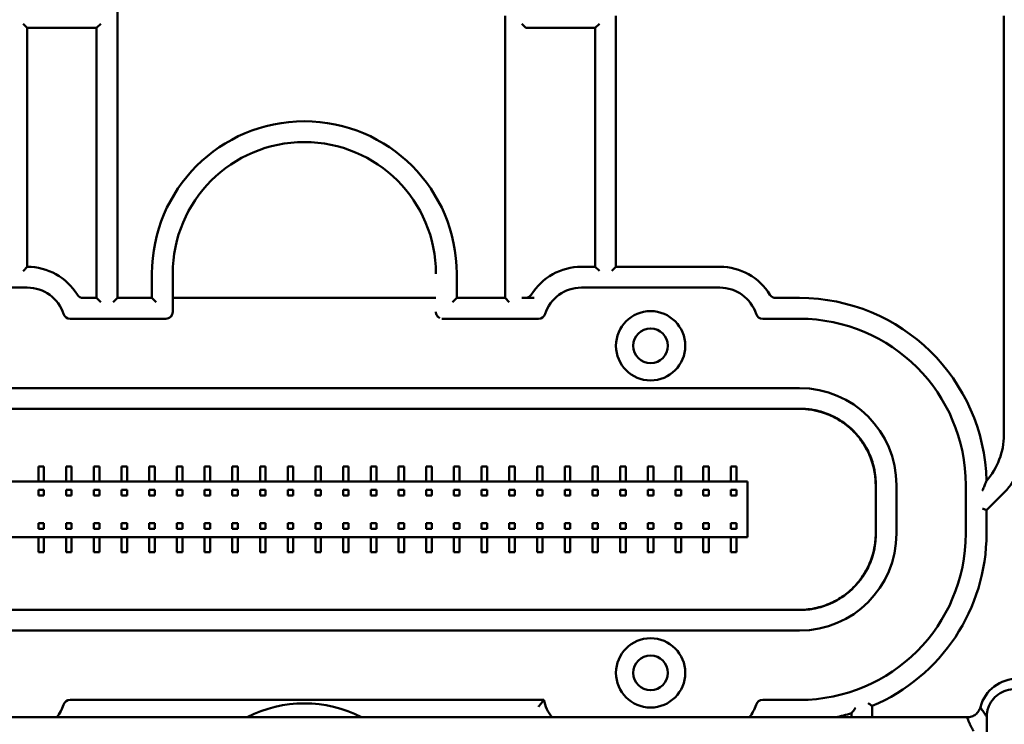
# Model space of a CAD drawing. Header units: millimetres. Extents: x 0 to 14369, y -869 to 2970.
# Tile 181 of 256: x 990 to 1061, y 2394 to 2445. Entities that reach past the tile are written whole.
import ezdxf

# ---------------------------------------------------------------- set-up
doc = ezdxf.new("R2010")
doc.units = ezdxf.units.MM
doc.header["$LTSCALE"] = 10
doc.layers.add('Sichtbar (ISO)', color=7, linetype='Continuous', lineweight=50)

msp = doc.modelspace()

# ---------------------------------------------------------------- linework, layer by layer
at = {"layer": 'Sichtbar (ISO)'}
for p, q in [((996.655, 2424.764), (996.655, 2447.203)), ((996.655, 2447.203), (996.655, 2424.764)), ((1024.655, 2445.132), (1024.655, 2424.764)), ((1024.655, 2424.764), (1024.655, 2445.132)), ((1032.655, 2427.014), (1032.655, 2445.132)), ((1032.655, 2445.132), (1032.655, 2427.014)), ((1060.655, 2445.132), (1060.655, 2414.882)), ((1060.655, 2414.882), (1060.655, 2445.132)), ((989.855, 2444.553), (990.155, 2444.253)), ((990.155, 2427.014), (990.155, 2444.253)), ((990.155, 2444.253), (990.155, 2427.014)), ((990.155, 2444.253), (995.155, 2444.253)), ((995.155, 2444.253), (995.455, 2444.553)), ((995.155, 2444.253), (995.155, 2424.764)), ((995.155, 2424.764), (995.155, 2444.253)), ((1025.855, 2444.553), (1026.155, 2444.253)), ((1026.155, 2444.253), (1031.155, 2444.253)), ((1031.155, 2444.253), (1031.455, 2444.553)), ((1031.155, 2444.253), (1031.155, 2427.014)), ((1031.155, 2427.014), (1031.155, 2444.253)), ((1031.155, 2427.014), (1030.155, 2427.014)), ((1030.155, 2427.014), (1031.155, 2427.014)), ((1031.455, 2426.714), (1031.155, 2427.014)), ((1031.155, 2427.014), (1031.455, 2426.714)), ((1032.355, 2426.714), (1032.655, 2427.014)), ((1032.655, 2427.014), (1032.355, 2426.714)), ((1040.155, 2427.014), (1032.655, 2427.014)), ((1032.655, 2427.014), (1040.155, 2427.014)), ((999.155, 2426.514), (999.155, 2424.764)), ((999.155, 2424.764), (999.155, 2426.514)), ((1000.655, 2423.764), (1000.655, 2426.514)), ((1000.655, 2426.514), (1000.655, 2423.764)), ((1021.155, 2424.764), (1021.155, 2426.514)), ((1021.155, 2426.514), (1021.155, 2424.764)), ((980.155, 2425.514), (990.155, 2425.514)), ((990.155, 2425.514), (980.155, 2425.514)), ((1030.155, 2425.514), (1040.155, 2425.514)), ((1040.155, 2425.514), (1030.155, 2425.514)), ((995.155, 2424.764), (994.194, 2424.764)), ((994.194, 2424.764), (995.155, 2424.764)), ((995.455, 2424.464), (995.155, 2424.764)), ((995.155, 2424.764), (995.455, 2424.464)), ((996.355, 2424.464), (996.655, 2424.764)), ((996.655, 2424.764), (996.355, 2424.464)), ((999.155, 2424.764), (996.655, 2424.764)), ((996.655, 2424.764), (999.155, 2424.764)), ((999.455, 2424.464), (999.155, 2424.764)), ((999.155, 2424.764), (999.455, 2424.464)), ((1019.655, 2424.764), (1000.655, 2424.764)), ((1000.655, 2424.764), (1019.655, 2424.764)), ((1020.855, 2424.464), (1021.155, 2424.764)), ((1021.155, 2424.764), (1020.855, 2424.464)), ((1024.655, 2424.764), (1021.155, 2424.764)), ((1021.155, 2424.764), (1024.655, 2424.764)), ((1024.955, 2424.464), (1024.655, 2424.764)), ((1024.655, 2424.764), (1024.955, 2424.464)), ((1025.855, 2424.764), (1026.74, 2424.764)), ((1026.74, 2424.764), (1025.855, 2424.764)), ((1045.905, 2424.764), (1044.194, 2424.764)), ((1044.194, 2424.764), (1045.905, 2424.764)), ((993.247, 2423.264), (1000.155, 2423.264)), ((1000.155, 2423.264), (993.247, 2423.264)), ((1020.155, 2423.264), (1027.062, 2423.264)), ((1027.062, 2423.264), (1020.155, 2423.264)), ((1043.247, 2423.264), (1045.905, 2423.264)), ((1045.905, 2423.264), (1043.247, 2423.264)), ((1045.906, 2418.264), (974.404, 2418.264)), ((974.404, 2418.264), (1045.906, 2418.264)), ((1045.916, 2416.776), (974.393, 2416.776)), ((974.394, 2416.776), (1045.916, 2416.776)), ((974.404, 2416.764), (1045.905, 2416.764)), ((1045.905, 2416.764), (974.404, 2416.764)), ((990.955, 2412.614), (991.355, 2412.614)), ((990.955, 2411.514), (990.955, 2412.614)), ((991.355, 2412.614), (991.355, 2411.514)), ((992.955, 2412.614), (993.355, 2412.614)), ((992.955, 2411.514), (992.955, 2412.614)), ((993.355, 2412.614), (993.355, 2411.514)), ((994.955, 2412.614), (995.355, 2412.614)), ((994.955, 2411.514), (994.955, 2412.614)), ((995.355, 2412.614), (995.355, 2411.514)), ((996.955, 2412.614), (997.355, 2412.614)), ((996.955, 2411.514), (996.955, 2412.614)), ((997.355, 2412.614), (997.355, 2411.514)), ((998.955, 2412.614), (999.355, 2412.614)), ((998.955, 2411.514), (998.955, 2412.614)), ((999.355, 2412.614), (999.355, 2411.514)), ((1000.955, 2412.614), (1001.355, 2412.614)), ((1000.955, 2411.514), (1000.955, 2412.614)), ((1001.355, 2412.614), (1001.355, 2411.514)), ((1002.955, 2412.614), (1003.355, 2412.614)), ((1002.955, 2411.514), (1002.955, 2412.614)), ((1003.355, 2412.614), (1003.355, 2411.514)), ((1004.955, 2412.614), (1005.355, 2412.614)), ((1004.955, 2411.514), (1004.955, 2412.614)), ((1005.355, 2412.614), (1005.355, 2411.514)), ((1006.955, 2412.614), (1007.355, 2412.614)), ((1006.955, 2411.514), (1006.955, 2412.614)), ((1007.355, 2412.614), (1007.355, 2411.514)), ((1008.955, 2412.614), (1009.355, 2412.614)), ((1008.955, 2411.514), (1008.955, 2412.614)), ((1009.355, 2412.614), (1009.355, 2411.514)), ((1010.955, 2412.614), (1011.355, 2412.614)), ((1010.955, 2411.514), (1010.955, 2412.614)), ((1011.355, 2412.614), (1011.355, 2411.514)), ((1012.955, 2412.614), (1013.355, 2412.614)), ((1012.955, 2411.514), (1012.955, 2412.614)), ((1013.355, 2412.614), (1013.355, 2411.514)), ((1014.955, 2412.614), (1015.355, 2412.614)), ((1014.955, 2411.514), (1014.955, 2412.614)), ((1015.355, 2412.614), (1015.355, 2411.514)), ((1016.955, 2412.614), (1017.355, 2412.614)), ((1016.955, 2411.514), (1016.955, 2412.614)), ((1017.355, 2412.614), (1017.355, 2411.514)), ((1018.955, 2412.614), (1019.355, 2412.614)), ((1018.955, 2411.514), (1018.955, 2412.614)), ((1019.355, 2412.614), (1019.355, 2411.514)), ((1020.955, 2412.614), (1021.355, 2412.614)), ((1020.955, 2411.514), (1020.955, 2412.614)), ((1021.355, 2412.614), (1021.355, 2411.514)), ((1022.955, 2412.614), (1023.355, 2412.614)), ((1022.955, 2411.514), (1022.955, 2412.614)), ((1023.355, 2412.614), (1023.355, 2411.514)), ((1024.955, 2412.614), (1025.355, 2412.614)), ((1024.955, 2411.514), (1024.955, 2412.614)), ((1025.355, 2412.614), (1025.355, 2411.514)), ((1026.955, 2412.614), (1027.355, 2412.614)), ((1026.955, 2411.514), (1026.955, 2412.614)), ((1027.355, 2412.614), (1027.355, 2411.514)), ((1028.955, 2412.614), (1029.355, 2412.614)), ((1028.955, 2411.514), (1028.955, 2412.614)), ((1029.355, 2412.614), (1029.355, 2411.514)), ((1030.955, 2412.614), (1031.355, 2412.614)), ((1030.955, 2411.514), (1030.955, 2412.614)), ((1031.355, 2412.614), (1031.355, 2411.514)), ((1032.955, 2412.614), (1033.355, 2412.614)), ((1032.955, 2411.514), (1032.955, 2412.614)), ((1033.355, 2412.614), (1033.355, 2411.514)), ((1034.955, 2412.614), (1035.355, 2412.614)), ((1034.955, 2411.514), (1034.955, 2412.614)), ((1035.355, 2412.614), (1035.355, 2411.514)), ((1036.955, 2412.614), (1037.355, 2412.614)), ((1036.955, 2411.514), (1036.955, 2412.614)), ((1037.355, 2412.614), (1037.355, 2411.514)), ((1038.955, 2412.614), (1039.355, 2412.614)), ((1038.955, 2411.514), (1038.955, 2412.614)), ((1039.355, 2412.614), (1039.355, 2411.514)), ((1040.955, 2412.614), (1041.355, 2412.614)), ((1040.955, 2411.514), (1040.955, 2412.614)), ((1041.355, 2412.614), (1041.355, 2411.514)), ((1042.155, 2411.514), (978.155, 2411.514)), ((1042.155, 2407.514), (1042.155, 2411.514)), ((1051.405, 2407.763), (1051.405, 2411.264)), ((1051.405, 2411.264), (1051.405, 2407.763)), ((1051.417, 2411.277), (1051.417, 2407.751)), ((1052.904, 2407.763), (1052.904, 2411.265)), ((1052.904, 2411.265), (1052.904, 2407.763)), ((1057.905, 2411.264), (1057.905, 2407.764)), ((1057.905, 2407.764), (1057.905, 2411.264)), ((991.355, 2410.912), (990.955, 2410.912)), ((990.955, 2410.912), (990.955, 2410.512)), ((990.955, 2410.512), (991.355, 2410.512)), ((991.355, 2410.512), (991.355, 2410.912)), ((993.355, 2410.912), (992.955, 2410.912)), ((992.955, 2410.912), (992.955, 2410.512)), ((992.955, 2410.512), (993.355, 2410.512)), ((993.355, 2410.512), (993.355, 2410.912)), ((995.355, 2410.912), (994.955, 2410.912)), ((994.955, 2410.912), (994.955, 2410.512)), ((994.955, 2410.512), (995.355, 2410.512)), ((995.355, 2410.512), (995.355, 2410.912)), ((997.355, 2410.912), (996.955, 2410.912)), ((996.955, 2410.912), (996.955, 2410.512)), ((996.955, 2410.512), (997.355, 2410.512)), ((997.355, 2410.512), (997.355, 2410.912)), ((999.355, 2410.912), (998.955, 2410.912)), ((998.955, 2410.912), (998.955, 2410.512)), ((998.955, 2410.512), (999.355, 2410.512)), ((999.355, 2410.512), (999.355, 2410.912)), ((1001.355, 2410.912), (1000.955, 2410.912)), ((1000.955, 2410.912), (1000.955, 2410.512)), ((1000.955, 2410.512), (1001.355, 2410.512)), ((1001.355, 2410.512), (1001.355, 2410.912)), ((1003.355, 2410.912), (1002.955, 2410.912)), ((1002.955, 2410.912), (1002.955, 2410.512)), ((1002.955, 2410.512), (1003.355, 2410.512)), ((1003.355, 2410.512), (1003.355, 2410.912)), ((1005.355, 2410.912), (1004.955, 2410.912)), ((1004.955, 2410.912), (1004.955, 2410.512)), ((1004.955, 2410.512), (1005.355, 2410.512)), ((1005.355, 2410.512), (1005.355, 2410.912)), ((1007.355, 2410.912), (1006.955, 2410.912)), ((1006.955, 2410.912), (1006.955, 2410.512)), ((1006.955, 2410.512), (1007.355, 2410.512)), ((1007.355, 2410.512), (1007.355, 2410.912)), ((1009.355, 2410.912), (1008.955, 2410.912)), ((1008.955, 2410.912), (1008.955, 2410.512)), ((1008.955, 2410.512), (1009.355, 2410.512)), ((1009.355, 2410.512), (1009.355, 2410.912)), ((1011.355, 2410.912), (1010.955, 2410.912)), ((1010.955, 2410.912), (1010.955, 2410.512)), ((1010.955, 2410.512), (1011.355, 2410.512)), ((1011.355, 2410.512), (1011.355, 2410.912)), ((1013.355, 2410.912), (1012.955, 2410.912)), ((1012.955, 2410.912), (1012.955, 2410.512)), ((1012.955, 2410.512), (1013.355, 2410.512)), ((1013.355, 2410.512), (1013.355, 2410.912)), ((1015.355, 2410.912), (1014.955, 2410.912)), ((1014.955, 2410.912), (1014.955, 2410.512)), ((1014.955, 2410.512), (1015.355, 2410.512)), ((1015.355, 2410.512), (1015.355, 2410.912)), ((1017.355, 2410.912), (1016.955, 2410.912)), ((1016.955, 2410.912), (1016.955, 2410.512)), ((1016.955, 2410.512), (1017.355, 2410.512)), ((1017.355, 2410.512), (1017.355, 2410.912)), ((1019.355, 2410.912), (1018.955, 2410.912)), ((1018.955, 2410.912), (1018.955, 2410.512)), ((1018.955, 2410.512), (1019.355, 2410.512)), ((1019.355, 2410.512), (1019.355, 2410.912)), ((1021.355, 2410.912), (1020.955, 2410.912)), ((1020.955, 2410.912), (1020.955, 2410.512)), ((1020.955, 2410.512), (1021.355, 2410.512)), ((1021.355, 2410.512), (1021.355, 2410.912)), ((1023.355, 2410.912), (1022.955, 2410.912)), ((1022.955, 2410.912), (1022.955, 2410.512)), ((1022.955, 2410.512), (1023.355, 2410.512)), ((1023.355, 2410.512), (1023.355, 2410.912)), ((1025.355, 2410.912), (1024.955, 2410.912)), ((1024.955, 2410.912), (1024.955, 2410.512)), ((1024.955, 2410.512), (1025.355, 2410.512)), ((1025.355, 2410.512), (1025.355, 2410.912)), ((1027.355, 2410.912), (1026.955, 2410.912)), ((1026.955, 2410.912), (1026.955, 2410.512)), ((1026.955, 2410.512), (1027.355, 2410.512)), ((1027.355, 2410.512), (1027.355, 2410.912)), ((1029.355, 2410.912), (1028.955, 2410.912)), ((1028.955, 2410.912), (1028.955, 2410.512)), ((1028.955, 2410.512), (1029.355, 2410.512)), ((1029.355, 2410.512), (1029.355, 2410.912)), ((1031.355, 2410.912), (1030.955, 2410.912)), ((1030.955, 2410.912), (1030.955, 2410.512)), ((1030.955, 2410.912), (1031.355, 2410.912)), ((1030.955, 2410.512), (1030.955, 2410.912)), ((1030.955, 2410.512), (1031.355, 2410.512)), ((1031.355, 2410.512), (1030.955, 2410.512)), ((1031.355, 2410.512), (1031.355, 2410.912)), ((1031.355, 2410.912), (1031.355, 2410.512)), ((1032.955, 2410.912), (1033.355, 2410.912)), ((1032.955, 2410.512), (1032.955, 2410.912)), ((1033.355, 2410.512), (1032.955, 2410.512)), ((1033.355, 2410.912), (1033.355, 2410.512)), ((1034.955, 2410.912), (1035.355, 2410.912)), ((1034.955, 2410.512), (1034.955, 2410.912)), ((1035.355, 2410.512), (1034.955, 2410.512)), ((1035.355, 2410.912), (1035.355, 2410.512)), ((1036.955, 2410.912), (1037.355, 2410.912)), ((1036.955, 2410.512), (1036.955, 2410.912)), ((1037.355, 2410.512), (1036.955, 2410.512)), ((1037.355, 2410.912), (1037.355, 2410.512)), ((1038.955, 2410.912), (1039.355, 2410.912)), ((1038.955, 2410.512), (1038.955, 2410.912)), ((1038.955, 2410.912), (1039.355, 2410.912)), ((1038.955, 2410.512), (1038.955, 2410.912)), ((1039.355, 2410.512), (1038.955, 2410.512)), ((1039.355, 2410.512), (1038.955, 2410.512)), ((1039.355, 2410.912), (1039.355, 2410.512)), ((1039.355, 2410.912), (1039.355, 2410.512)), ((1040.955, 2410.912), (1041.355, 2410.912)), ((1040.955, 2410.512), (1040.955, 2410.912)), ((1040.955, 2410.912), (1041.355, 2410.912)), ((1040.955, 2410.512), (1040.955, 2410.912)), ((1041.355, 2410.512), (1040.955, 2410.512)), ((1041.355, 2410.512), (1040.955, 2410.512)), ((1041.355, 2410.912), (1041.355, 2410.512)), ((1041.355, 2410.912), (1041.355, 2410.512)), ((1059.405, 2409.453), (1060.69, 2410.739)), ((1060.69, 2410.739), (1059.405, 2409.453)), ((1059.105, 2409.577), (1059.405, 2409.453)), ((1059.405, 2409.453), (1059.105, 2409.577)), ((1059.405, 2407.764), (1059.405, 2409.453)), ((1059.405, 2409.453), (1059.405, 2407.764)), ((990.955, 2408.516), (990.955, 2408.116)), ((991.355, 2408.516), (990.955, 2408.516)), ((991.355, 2408.116), (991.355, 2408.516)), ((992.955, 2408.516), (992.955, 2408.116)), ((993.355, 2408.516), (992.955, 2408.516)), ((993.355, 2408.116), (993.355, 2408.516)), ((994.955, 2408.516), (994.955, 2408.116)), ((995.355, 2408.516), (994.955, 2408.516)), ((995.355, 2408.116), (995.355, 2408.516)), ((996.955, 2408.516), (996.955, 2408.116)), ((997.355, 2408.516), (996.955, 2408.516)), ((997.355, 2408.116), (997.355, 2408.516)), ((998.955, 2408.516), (998.955, 2408.116)), ((999.355, 2408.516), (998.955, 2408.516)), ((999.355, 2408.116), (999.355, 2408.516)), ((1000.955, 2408.516), (1000.955, 2408.116)), ((1001.355, 2408.516), (1000.955, 2408.516)), ((1001.355, 2408.116), (1001.355, 2408.516)), ((1002.955, 2408.516), (1002.955, 2408.116)), ((1003.355, 2408.516), (1002.955, 2408.516)), ((1003.355, 2408.116), (1003.355, 2408.516)), ((1004.955, 2408.516), (1004.955, 2408.116)), ((1005.355, 2408.516), (1004.955, 2408.516)), ((1005.355, 2408.116), (1005.355, 2408.516)), ((1006.955, 2408.516), (1006.955, 2408.116)), ((1007.355, 2408.516), (1006.955, 2408.516)), ((1007.355, 2408.116), (1007.355, 2408.516)), ((1008.955, 2408.516), (1008.955, 2408.116)), ((1009.355, 2408.516), (1008.955, 2408.516)), ((1009.355, 2408.116), (1009.355, 2408.516)), ((1010.955, 2408.516), (1010.955, 2408.116)), ((1011.355, 2408.516), (1010.955, 2408.516)), ((1011.355, 2408.116), (1011.355, 2408.516)), ((1012.955, 2408.516), (1012.955, 2408.116)), ((1013.355, 2408.516), (1012.955, 2408.516)), ((1013.355, 2408.116), (1013.355, 2408.516)), ((1014.955, 2408.516), (1014.955, 2408.116)), ((1015.355, 2408.516), (1014.955, 2408.516)), ((1015.355, 2408.116), (1015.355, 2408.516)), ((1016.955, 2408.516), (1016.955, 2408.116)), ((1017.355, 2408.516), (1016.955, 2408.516)), ((1017.355, 2408.116), (1017.355, 2408.516)), ((1018.955, 2408.516), (1018.955, 2408.116)), ((1019.355, 2408.516), (1018.955, 2408.516)), ((1019.355, 2408.116), (1019.355, 2408.516)), ((1020.955, 2408.516), (1020.955, 2408.116)), ((1021.355, 2408.516), (1020.955, 2408.516)), ((1021.355, 2408.116), (1021.355, 2408.516)), ((1022.955, 2408.516), (1022.955, 2408.116)), ((1023.355, 2408.516), (1022.955, 2408.516)), ((1023.355, 2408.116), (1023.355, 2408.516)), ((1024.955, 2408.516), (1024.955, 2408.116)), ((1025.355, 2408.516), (1024.955, 2408.516)), ((1025.355, 2408.116), (1025.355, 2408.516)), ((1026.955, 2408.516), (1026.955, 2408.116)), ((1027.355, 2408.516), (1026.955, 2408.516)), ((1027.355, 2408.116), (1027.355, 2408.516)), ((1028.955, 2408.516), (1028.955, 2408.116)), ((1029.355, 2408.516), (1028.955, 2408.516)), ((1029.355, 2408.116), (1029.355, 2408.516)), ((1030.955, 2408.516), (1030.955, 2408.116)), ((1031.355, 2408.516), (1030.955, 2408.516)), ((1030.955, 2408.116), (1030.955, 2408.516)), ((1030.955, 2408.516), (1031.355, 2408.516)), ((1031.355, 2408.116), (1031.355, 2408.516)), ((1031.355, 2408.516), (1031.355, 2408.116)), ((1032.955, 2408.116), (1032.955, 2408.516)), ((1032.955, 2408.516), (1033.355, 2408.516)), ((1033.355, 2408.516), (1033.355, 2408.116)), ((1034.955, 2408.116), (1034.955, 2408.516)), ((1034.955, 2408.516), (1035.355, 2408.516)), ((1035.355, 2408.516), (1035.355, 2408.116)), ((1036.955, 2408.116), (1036.955, 2408.516)), ((1036.955, 2408.516), (1037.355, 2408.516)), ((1037.355, 2408.516), (1037.355, 2408.116)), ((1038.955, 2408.116), (1038.955, 2408.516)), ((1038.955, 2408.516), (1039.355, 2408.516)), ((1038.955, 2408.116), (1038.955, 2408.516)), ((1038.955, 2408.516), (1039.355, 2408.516)), ((1039.355, 2408.516), (1039.355, 2408.116)), ((1039.355, 2408.516), (1039.355, 2408.116)), ((1040.955, 2408.116), (1040.955, 2408.516)), ((1040.955, 2408.516), (1041.355, 2408.516)), ((1040.955, 2408.116), (1040.955, 2408.516)), ((1040.955, 2408.516), (1041.355, 2408.516)), ((1041.355, 2408.516), (1041.355, 2408.116)), ((1041.355, 2408.516), (1041.355, 2408.116)), ((990.955, 2408.116), (991.355, 2408.116)), ((992.955, 2408.116), (993.355, 2408.116)), ((994.955, 2408.116), (995.355, 2408.116)), ((996.955, 2408.116), (997.355, 2408.116)), ((998.955, 2408.116), (999.355, 2408.116)), ((1000.955, 2408.116), (1001.355, 2408.116)), ((1002.955, 2408.116), (1003.355, 2408.116)), ((1004.955, 2408.116), (1005.355, 2408.116)), ((1006.955, 2408.116), (1007.355, 2408.116)), ((1008.955, 2408.116), (1009.355, 2408.116)), ((1010.955, 2408.116), (1011.355, 2408.116)), ((1012.955, 2408.116), (1013.355, 2408.116)), ((1014.955, 2408.116), (1015.355, 2408.116)), ((1016.955, 2408.116), (1017.355, 2408.116)), ((1018.955, 2408.116), (1019.355, 2408.116)), ((1020.955, 2408.116), (1021.355, 2408.116)), ((1022.955, 2408.116), (1023.355, 2408.116)), ((1024.955, 2408.116), (1025.355, 2408.116)), ((1026.955, 2408.116), (1027.355, 2408.116)), ((1028.955, 2408.116), (1029.355, 2408.116)), ((1030.955, 2408.116), (1031.355, 2408.116)), ((1031.355, 2408.116), (1030.955, 2408.116)), ((1033.355, 2408.116), (1032.955, 2408.116)), ((1035.355, 2408.116), (1034.955, 2408.116)), ((1037.355, 2408.116), (1036.955, 2408.116)), ((1039.355, 2408.116), (1038.955, 2408.116)), ((1039.355, 2408.116), (1038.955, 2408.116)), ((1041.355, 2408.116), (1040.955, 2408.116)), ((1041.355, 2408.116), (1040.955, 2408.116)), ((1051.417, 2407.751), (1051.417, 2407.751)), ((978.155, 2407.514), (1042.155, 2407.514)), ((990.955, 2406.414), (990.955, 2407.514)), ((991.355, 2407.514), (991.355, 2406.414)), ((992.955, 2406.414), (992.955, 2407.514)), ((993.355, 2407.514), (993.355, 2406.414)), ((994.955, 2406.414), (994.955, 2407.514)), ((995.355, 2407.514), (995.355, 2406.414)), ((996.955, 2406.414), (996.955, 2407.514)), ((997.355, 2407.514), (997.355, 2406.414)), ((998.955, 2406.414), (998.955, 2407.514)), ((999.355, 2407.514), (999.355, 2406.414)), ((1000.955, 2406.414), (1000.955, 2407.514)), ((1001.355, 2407.514), (1001.355, 2406.414)), ((1002.955, 2406.414), (1002.955, 2407.514)), ((1003.355, 2407.514), (1003.355, 2406.414)), ((1004.955, 2406.414), (1004.955, 2407.514)), ((1005.355, 2407.514), (1005.355, 2406.414)), ((1006.955, 2406.414), (1006.955, 2407.514)), ((1007.355, 2407.514), (1007.355, 2406.414)), ((1008.955, 2406.414), (1008.955, 2407.514)), ((1009.355, 2407.514), (1009.355, 2406.414)), ((1010.955, 2406.414), (1010.955, 2407.514)), ((1011.355, 2407.514), (1011.355, 2406.414)), ((1012.955, 2406.414), (1012.955, 2407.514)), ((1013.355, 2407.514), (1013.355, 2406.414)), ((1014.955, 2406.414), (1014.955, 2407.514)), ((1015.355, 2407.514), (1015.355, 2406.414)), ((1016.955, 2406.414), (1016.955, 2407.514)), ((1017.355, 2407.514), (1017.355, 2406.414)), ((1018.955, 2406.414), (1018.955, 2407.514)), ((1019.355, 2407.514), (1019.355, 2406.414)), ((1020.955, 2406.414), (1020.955, 2407.514)), ((1021.355, 2407.514), (1021.355, 2406.414)), ((1022.955, 2406.414), (1022.955, 2407.514)), ((1023.355, 2407.514), (1023.355, 2406.414)), ((1024.955, 2406.414), (1024.955, 2407.514)), ((1025.355, 2407.514), (1025.355, 2406.414)), ((1026.955, 2406.414), (1026.955, 2407.514)), ((1027.355, 2407.514), (1027.355, 2406.414)), ((1028.955, 2406.414), (1028.955, 2407.514)), ((1029.355, 2407.514), (1029.355, 2406.414)), ((1030.955, 2406.414), (1030.955, 2407.514)), ((1031.355, 2407.514), (1031.355, 2406.414)), ((1032.955, 2406.414), (1032.955, 2407.514)), ((1033.355, 2407.514), (1033.355, 2406.414)), ((1034.955, 2406.414), (1034.955, 2407.514)), ((1035.355, 2407.514), (1035.355, 2406.414)), ((1036.955, 2406.414), (1036.955, 2407.514)), ((1037.355, 2407.514), (1037.355, 2406.414)), ((1038.955, 2406.414), (1038.955, 2407.514)), ((1039.355, 2407.514), (1039.355, 2406.414)), ((1040.955, 2406.414), (1040.955, 2407.514)), ((1041.355, 2407.514), (1041.355, 2406.414)), ((991.355, 2406.414), (990.955, 2406.414)), ((993.355, 2406.414), (992.955, 2406.414)), ((995.355, 2406.414), (994.955, 2406.414)), ((997.355, 2406.414), (996.955, 2406.414)), ((999.355, 2406.414), (998.955, 2406.414)), ((1001.355, 2406.414), (1000.955, 2406.414)), ((1003.355, 2406.414), (1002.955, 2406.414)), ((1005.355, 2406.414), (1004.955, 2406.414)), ((1007.355, 2406.414), (1006.955, 2406.414)), ((1009.355, 2406.414), (1008.955, 2406.414)), ((1011.355, 2406.414), (1010.955, 2406.414)), ((1013.355, 2406.414), (1012.955, 2406.414)), ((1015.355, 2406.414), (1014.955, 2406.414)), ((1017.355, 2406.414), (1016.955, 2406.414)), ((1019.355, 2406.414), (1018.955, 2406.414)), ((1021.355, 2406.414), (1020.955, 2406.414)), ((1023.355, 2406.414), (1022.955, 2406.414)), ((1025.355, 2406.414), (1024.955, 2406.414)), ((1027.355, 2406.414), (1026.955, 2406.414)), ((1029.355, 2406.414), (1028.955, 2406.414)), ((1031.355, 2406.414), (1030.955, 2406.414)), ((1033.355, 2406.414), (1032.955, 2406.414)), ((1035.355, 2406.414), (1034.955, 2406.414)), ((1037.355, 2406.414), (1036.955, 2406.414)), ((1039.355, 2406.414), (1038.955, 2406.414)), ((1041.355, 2406.414), (1040.955, 2406.414)), ((974.393, 2402.252), (1045.916, 2402.252)), ((1045.916, 2402.252), (974.394, 2402.252)), ((974.404, 2402.264), (1045.905, 2402.264)), ((1045.905, 2402.264), (974.404, 2402.264)), ((974.404, 2400.764), (1045.906, 2400.764)), ((1045.906, 2400.764), (974.404, 2400.764)), ((1027.451, 2395.764), (993.247, 2395.764)), ((993.247, 2395.764), (1027.451, 2395.764)), ((1045.905, 2395.764), (1043.247, 2395.764)), ((1043.247, 2395.764), (1045.905, 2395.764)), ((1051.155, 2394.514), (1051.155, 2395.327)), ((1051.155, 2395.327), (1051.155, 2394.514)), ((1058.005, 2394.514), (945.139, 2394.514)), ((1015.155, 2394.564), (1015.155, 2394.514)), ((1015.155, 2394.514), (1015.155, 2394.564)), ((1049.655, 2394.795), (1049.655, 2394.514)), ((1049.655, 2394.514), (1049.655, 2394.795)), ((1059.426, 2378.458), (1059.426, 2394.57)), ((1059.435, 2394.552), (1059.435, 2394.552))]:
    msp.add_line(p, q, dxfattribs=at)
for centre, radius in [((1035.155, 2421.314), 2.5), ((1035.155, 2421.314), 2.5), ((1035.155, 2421.314), 2.5), ((1035.155, 2421.314), 1.25), ((1035.155, 2397.714), 2.5), ((1035.155, 2397.714), 2.5), ((1035.155, 2397.714), 2.5), ((1035.155, 2397.714), 1.25)]:
    msp.add_circle(centre, radius, dxfattribs=at)
for centre, radius, start, end in [((1010.155, 2426.514), 11, 0, 180), ((1010.155, 2426.514), 11, 0, 180), ((1010.155, 2426.514), 9.5, 0, 180), ((1010.155, 2426.514), 9.5, 0, 180), ((990.155, 2422.764), 4.25, 31.75686, 90), ((990.155, 2422.764), 4.25, 31.75686, 90), ((1030.155, 2422.764), 4.25, 90, 148.24314), ((1030.155, 2422.764), 4.25, 90, 148.24314), ((1040.155, 2422.764), 4.25, 31.75686, 90), ((1040.155, 2422.764), 4.25, 31.75686, 90), ((990.155, 2422.764), 2.75, 17.92021, 90), ((990.155, 2422.764), 2.75, 17.92021, 90), ((1030.155, 2422.764), 2.75, 90, 162.07979), ((1030.155, 2422.764), 2.75, 90, 162.07979), ((1040.155, 2422.764), 2.75, 17.92021, 90), ((1040.155, 2422.764), 2.75, 17.92021, 90), ((994.194, 2425.264), 0.5, 211.75686, 270), ((994.194, 2425.264), 0.5, 211.75686, 270), ((1026.116, 2425.264), 0.5, 274.45908, 328.24314), ((1026.116, 2425.264), 0.5, 274.45908, 328.24314), ((1044.194, 2425.264), 0.5, 211.75686, 270), ((1044.194, 2425.264), 0.5, 211.75686, 270), ((1045.905, 2411.264), 13.5, 1.30376, 90), ((1045.905, 2411.264), 13.5, 1.30376, 90), ((993.247, 2423.764), 0.5, 197.92021, 270), ((993.247, 2423.764), 0.5, 197.92021, 270), ((1027.062, 2423.764), 0.5, 270, 342.07979), ((1027.062, 2423.764), 0.5, 270, 342.07979), ((1043.247, 2423.764), 0.5, 197.92021, 270), ((1043.247, 2423.764), 0.5, 197.92021, 270), ((1045.905, 2411.264), 12, 0, 90), ((1045.905, 2411.264), 12, 0, 90), ((1055.655, 2414.882), 5, 318.52987, 0), ((1055.655, 2414.882), 5, 318.52987, 0), ((1057.155, 2414.274), 5, 315, 0), ((1045.905, 2407.764), 12, 270, 0), ((1045.905, 2407.764), 12, 270, 0), ((1045.905, 2407.764), 13.5, 292.88538, 0), ((1045.905, 2407.764), 13.5, 292.88538, 0), ((1061.655, 2394.514), 2.786, 90, 164.69258), ((993.247, 2395.264), 0.5, 90, 162.07979), ((993.247, 2395.264), 0.5, 90, 162.07979), ((1030.155, 2396.264), 2.75, 190.47568, 219.5212), ((1030.155, 2396.264), 2.75, 190.47568, 219.5212), ((1043.247, 2395.264), 0.5, 90, 162.07979), ((1043.247, 2395.264), 0.5, 90, 162.07979), ((990.155, 2396.264), 2.75, 320.4788, 342.07979), ((990.155, 2396.264), 2.75, 320.4788, 342.07979), ((1010.155, 2386.514), 9, 62.73396, 117.26604), ((1010.155, 2386.514), 9, 62.73396, 117.26604), ((1040.155, 2396.264), 2.75, 320.4788, 342.07979), ((1040.155, 2396.264), 2.75, 320.4788, 342.07979), ((1045.905, 2407.764), 13.5, 281.04366, 286.12762), ((1045.905, 2407.764), 13.5, 281.04366, 286.12762)]:
    msp.add_arc(centre, radius, start, end, dxfattribs=at)
for centre, major_axis, ratio, start_param, end_param in [((1000.155, 2423.764), (-0.001, -0.5), 0.99997, 0.001151, 1.57173), ((1000.155, 2423.764), (0.001, 0.5), 0.999968, 3.142785, 4.713359), ((1045.903, 2411.263), (-4.951, -4.951), 0.999695, 2.356347, 3.926839), ((1045.903, 2411.263), (-4.951, -4.951), 0.999695, 2.356347, 3.926839), ((1045.903, 2407.765), (-4.951, 4.951), 0.999695, 2.356347, 3.926839), ((1045.903, 2407.765), (-4.951, 4.951), 0.999695, 2.356347, 3.926839)]:
    msp.add_ellipse(centre, major_axis=major_axis, ratio=ratio, start_param=start_param, end_param=end_param, dxfattribs=at)
for points, knots in [([(990.155, 2427.014), (990.155, 2427.014), (990.151, 2427.01), (990.135, 2426.994), (990.123, 2426.982), (990.087, 2426.946), (990.062, 2426.921), (990.009, 2426.866), (989.981, 2426.836), (989.921, 2426.773), (989.889, 2426.739), (989.856, 2426.704), (989.856, 2426.703), (989.855, 2426.702)], [-0.05798254, -0.05798254, -0.05798254, -0.05798254, -0.04948043, -0.04948043, -0.03979266, -0.03979266, -0.0269025, -0.0269025, -0.01387273, -0.01387273, 0, 0, 0.0003591, 0.0003591, 0.0003591, 0.0003591]), ([(989.855, 2426.702), (989.856, 2426.703), (989.856, 2426.704), (989.889, 2426.739), (989.921, 2426.773), (989.981, 2426.836), (990.009, 2426.866), (990.062, 2426.921), (990.087, 2426.946), (990.123, 2426.982), (990.135, 2426.994), (990.151, 2427.01), (990.155, 2427.014), (990.155, 2427.014)], [-0.0003591, -0.0003591, -0.0003591, -0.0003591, 0, 0, 0.01387273, 0.01387273, 0.0269025, 0.0269025, 0.03979266, 0.03979266, 0.04948043, 0.04948043, 0.05798254, 0.05798254, 0.05798254, 0.05798254]), ([(1019.934, 2423.315), (1019.883, 2423.34), (1019.835, 2423.375), (1019.757, 2423.456), (1019.724, 2423.504), (1019.679, 2423.603), (1019.664, 2423.655), (1019.656, 2423.726), (1019.655, 2423.745), (1019.655, 2423.763)], [0, 0, 0, 0, 0.01803462, 0.01803462, 0.03528088, 0.03528088, 0.05109963, 0.05109963, 0.05675982, 0.05675982, 0.05675982, 0.05675982]), ([(1019.934, 2423.315), (1019.883, 2423.34), (1019.836, 2423.374), (1019.758, 2423.455), (1019.725, 2423.503), (1019.679, 2423.602), (1019.664, 2423.653), (1019.656, 2423.725), (1019.655, 2423.744), (1019.655, 2423.763)], [0.00014683, 0.00014683, 0.00014683, 0.00014683, 0.0180462, 0.0180462, 0.03530352, 0.03530352, 0.05112372, 0.05112372, 0.05690513, 0.05690513, 0.05690513, 0.05690513]), ([(1051.405, 2411.264), (1051.405, 2411.458), (1051.395, 2411.653), (1051.33, 2412.258), (1051.239, 2412.668), (1050.966, 2413.456), (1050.785, 2413.834), (1050.347, 2414.534), (1050.09, 2414.854), (1049.532, 2415.417), (1049.214, 2415.676), (1048.519, 2416.12), (1048.142, 2416.305), (1047.358, 2416.585), (1046.949, 2416.68), (1046.327, 2416.752), (1046.115, 2416.764), (1045.905, 2416.764)], [-2.8408259, -2.8408259, -2.8408259, -2.8408259, -2.7842493, -2.7842493, -2.6652324, -2.6652324, -2.5462155, -2.5462155, -2.4271986, -2.4271986, -2.3082803, -2.3082803, -2.1893619, -2.1893619, -2.0704436, -2.0704436, -2.0089077, -2.0089077, -2.0089077, -2.0089077]), ([(1045.906, 2416.764), (1046.099, 2416.764), (1046.294, 2416.754), (1046.899, 2416.689), (1047.309, 2416.598), (1048.096, 2416.326), (1048.475, 2416.144), (1049.174, 2415.706), (1049.495, 2415.449), (1050.058, 2414.891), (1050.317, 2414.573), (1050.761, 2413.878), (1050.946, 2413.502), (1051.226, 2412.717), (1051.32, 2412.308), (1051.393, 2411.687), (1051.405, 2411.474), (1051.405, 2411.264)], [-2.3258748, -2.3258748, -2.3258748, -2.3258748, -2.2693864, -2.2693864, -2.1503695, -2.1503695, -2.0313526, -2.0313526, -1.9123357, -1.9123357, -1.7934173, -1.7934173, -1.674499, -1.674499, -1.5555806, -1.5555806, -1.493991, -1.493991, -1.493991, -1.493991]), ([(1051.417, 2411.277), (1051.416, 2411.854), (1051.32, 2412.43), (1051.141, 2412.977), (1050.962, 2413.524), (1050.699, 2414.044), (1050.362, 2414.511), (1050.195, 2414.743), (1050.009, 2414.963), (1049.806, 2415.165), (1049.601, 2415.371), (1049.379, 2415.559), (1049.144, 2415.728), (1048.676, 2416.063), (1048.157, 2416.325), (1047.611, 2416.503), (1047.065, 2416.681), (1046.491, 2416.776), (1045.916, 2416.776)], [0.0000034, 0.0000034, 0.0000034, 0.0000034, 0.2, 0.2, 0.2, 0.4, 0.4, 0.4, 0.4993949, 0.4993949, 0.4993949, 0.6, 0.6, 0.6, 0.8, 0.8, 0.8, 1, 1, 1, 1]), ([(1045.916, 2416.776), (1046.289, 2416.776), (1046.661, 2416.739), (1047.393, 2416.588), (1047.751, 2416.476), (1048.779, 2416.033), (1049.349, 2415.623), (1050.263, 2414.709), (1050.673, 2414.139), (1051.116, 2413.111), (1051.228, 2412.754), (1051.379, 2412.021), (1051.417, 2411.648), (1051.417, 2411.277)], [0.0000067, 0.0000067, 0.0000067, 0.0000067, 0.1119161, 0.1119161, 0.2239905, 0.2239905, 0.446727, 0.446727, 0.669528, 0.669528, 0.781631, 0.781631, 0.8939165, 0.8939165, 0.8939165, 0.8939165]), ([(1059.098, 2410.853), (1059.099, 2410.855), (1059.1, 2410.857), (1059.145, 2410.95), (1059.188, 2411.044), (1059.271, 2411.236), (1059.308, 2411.328), (1059.354, 2411.445), (1059.369, 2411.483), (1059.386, 2411.529), (1059.392, 2411.546), (1059.399, 2411.564), (1059.401, 2411.569), (1059.401, 2411.571), (1059.401, 2411.571), (1059.401, 2411.571)], [-0.0006019, -0.0006019, -0.0006019, -0.0006019, 0, 0, 0.0302993, 0.0302993, 0.0640649, 0.0640649, 0.0850567, 0.0850567, 0.0982027, 0.0982027, 0.1068063, 0.1068063, 0.1086646, 0.1086646, 0.1086646, 0.1086646]), ([(1059.401, 2411.571), (1059.401, 2411.571), (1059.401, 2411.571), (1059.401, 2411.569), (1059.399, 2411.564), (1059.392, 2411.546), (1059.386, 2411.529), (1059.369, 2411.483), (1059.354, 2411.445), (1059.308, 2411.328), (1059.271, 2411.236), (1059.188, 2411.044), (1059.145, 2410.95), (1059.1, 2410.857), (1059.099, 2410.855), (1059.098, 2410.853)], [-0.1086646, -0.1086646, -0.1086646, -0.1086646, -0.1068063, -0.1068063, -0.0982027, -0.0982027, -0.0850567, -0.0850567, -0.0640649, -0.0640649, -0.0302993, -0.0302993, 0, 0, 0.0006019, 0.0006019, 0.0006019, 0.0006019]), ([(1045.905, 2402.264), (1046.115, 2402.264), (1046.327, 2402.276), (1046.949, 2402.348), (1047.358, 2402.443), (1048.142, 2402.722), (1048.519, 2402.907), (1049.214, 2403.351), (1049.532, 2403.61), (1050.09, 2404.174), (1050.347, 2404.494), (1050.785, 2405.193), (1050.966, 2405.572), (1051.239, 2406.36), (1051.33, 2406.77), (1051.395, 2407.375), (1051.405, 2407.57), (1051.405, 2407.763)], [-2.3414325, -2.3414325, -2.3414325, -2.3414325, -2.2798967, -2.2798967, -2.1609783, -2.1609783, -2.04206, -2.04206, -1.9231416, -1.9231416, -1.8041247, -1.8041247, -1.6851078, -1.6851078, -1.5660909, -1.5660909, -1.5095143, -1.5095143, -1.5095143, -1.5095143]), ([(1051.405, 2407.763), (1051.405, 2407.57), (1051.395, 2407.375), (1051.33, 2406.77), (1051.239, 2406.36), (1050.966, 2405.572), (1050.785, 2405.193), (1050.347, 2404.494), (1050.09, 2404.174), (1049.532, 2403.61), (1049.214, 2403.351), (1048.519, 2402.907), (1048.142, 2402.722), (1047.358, 2402.443), (1046.949, 2402.348), (1046.328, 2402.276), (1046.116, 2402.264), (1045.906, 2402.264)], [1.5069106, 1.5069106, 1.5069106, 1.5069106, 1.5634897, 1.5634897, 1.6825066, 1.6825066, 1.8015235, 1.8015235, 1.9205404, 1.9205404, 2.0394588, 2.0394588, 2.1583771, 2.1583771, 2.2772955, 2.2772955, 2.3387946, 2.3387946, 2.3387946, 2.3387946]), ([(1045.916, 2402.252), (1046.29, 2402.252), (1046.664, 2402.289), (1047.398, 2402.441), (1047.757, 2402.554), (1048.783, 2402.998), (1049.352, 2403.407), (1050.266, 2404.323), (1050.675, 2404.893), (1051.117, 2405.919), (1051.229, 2406.276), (1051.379, 2407.007), (1051.417, 2407.379), (1051.417, 2407.751)], [-0.895123, -0.895123, -0.895123, -0.895123, -0.782272, -0.782272, -0.669242, -0.669242, -0.4460262, -0.4460262, -0.2235471, -0.2235471, -0.1116902, -0.1116902, -0.0000071, -0.0000071, -0.0000071, -0.0000071]), ([(1051.417, 2407.751), (1051.417, 2407.175), (1051.321, 2406.6), (1051.142, 2406.053), (1050.963, 2405.506), (1050.701, 2404.987), (1050.364, 2404.519), (1050.196, 2404.286), (1050.01, 2404.066), (1049.806, 2403.862), (1049.602, 2403.658), (1049.382, 2403.472), (1049.148, 2403.303), (1048.681, 2402.967), (1048.161, 2402.705), (1047.614, 2402.526), (1047.067, 2402.347), (1046.492, 2402.251), (1045.916, 2402.252)], [0, 0, 0, 0, 0.2, 0.2, 0.2, 0.4, 0.4, 0.4, 0.499929, 0.499929, 0.499929, 0.6, 0.6, 0.6, 0.8, 0.8, 0.8, 1, 1, 1, 1]), ([(1059.426, 2394.57), (1059.426, 2394.621), (1059.428, 2394.672), (1059.436, 2394.761), (1059.44, 2394.799), (1059.449, 2394.866), (1059.454, 2394.894), (1059.475, 2395.007), (1059.496, 2395.091), (1059.589, 2395.371), (1059.688, 2395.561), (1059.936, 2395.894), (1060.088, 2396.042), (1060.43, 2396.285), (1060.625, 2396.382), (1061.037, 2396.515), (1061.26, 2396.549), (1061.48, 2396.549)], [0, 0, 0, 0, 0.0153251, 0.0153251, 0.0268148, 0.0268148, 0.0354304, 0.0354304, 0.0613288, 0.0613288, 0.1239158, 0.1239158, 0.1860068, 0.1860068, 0.2497875, 0.2497875, 0.3158473, 0.3158473, 0.3158473, 0.3158473]), ([(1027.451, 2395.764), (1027.451, 2395.764), (1027.447, 2395.759), (1027.429, 2395.738), (1027.413, 2395.718), (1027.365, 2395.66), (1027.332, 2395.619), (1027.262, 2395.529), (1027.224, 2395.48), (1027.146, 2395.377), (1027.105, 2395.322), (1027.064, 2395.266), (1027.063, 2395.265), (1027.062, 2395.264)], [0.09341858, 0.09341858, 0.09341858, 0.09341858, 0.10621496, 0.10621496, 0.12403636, 0.12403636, 0.14611715, 0.14611715, 0.16768171, 0.16768171, 0.18977528, 0.18977528, 0.19019595, 0.19019595, 0.19019595, 0.19019595]), ([(1027.062, 2395.264), (1027.063, 2395.265), (1027.064, 2395.266), (1027.105, 2395.322), (1027.146, 2395.377), (1027.224, 2395.48), (1027.262, 2395.529), (1027.332, 2395.619), (1027.365, 2395.66), (1027.413, 2395.718), (1027.429, 2395.738), (1027.447, 2395.759), (1027.451, 2395.764), (1027.451, 2395.764)], [-0.19019585, -0.19019585, -0.19019585, -0.19019585, -0.18977528, -0.18977528, -0.16768171, -0.16768171, -0.14611715, -0.14611715, -0.12403636, -0.12403636, -0.10621496, -0.10621496, -0.09341858, -0.09341858, -0.09341858, -0.09341858]), ([(1049.655, 2394.795), (1049.655, 2394.795), (1049.658, 2394.799), (1049.669, 2394.814), (1049.679, 2394.827), (1049.707, 2394.864), (1049.727, 2394.892), (1049.778, 2394.96), (1049.81, 2395.004), (1049.879, 2395.096), (1049.916, 2395.147), (1049.953, 2395.198), (1049.954, 2395.199), (1049.955, 2395.201)], [-0.06401923, -0.06401923, -0.06401923, -0.06401923, -0.05673622, -0.05673622, -0.04810806, -0.04810806, -0.0355236, -0.0355236, -0.01861545, -0.01861545, 0, 0, 0.00041584, 0.00041584, 0.00041584, 0.00041584]), ([(1049.955, 2395.201), (1049.954, 2395.199), (1049.953, 2395.198), (1049.916, 2395.147), (1049.879, 2395.096), (1049.81, 2395.004), (1049.778, 2394.96), (1049.727, 2394.892), (1049.707, 2394.864), (1049.679, 2394.827), (1049.669, 2394.814), (1049.658, 2394.799), (1049.655, 2394.795), (1049.655, 2394.795)], [-0.00041584, -0.00041584, -0.00041584, -0.00041584, 0, 0, 0.01861545, 0.01861545, 0.0355236, 0.0355236, 0.04810806, 0.04810806, 0.05673622, 0.05673622, 0.06401923, 0.06401923, 0.06401923, 0.06401923]), ([(1050.855, 2395.527), (1050.856, 2395.527), (1050.856, 2395.526), (1050.883, 2395.508), (1050.909, 2395.491), (1050.959, 2395.457), (1050.983, 2395.441), (1051.038, 2395.404), (1051.067, 2395.385), (1051.112, 2395.355), (1051.128, 2395.344), (1051.149, 2395.33), (1051.155, 2395.327), (1051.155, 2395.327)], [-0.10422954, -0.10422954, -0.10422954, -0.10422954, -0.10393415, -0.10393415, -0.09454869, -0.09454869, -0.08536245, -0.08536245, -0.07263392, -0.07263392, -0.06188394, -0.06188394, -0.05196707, -0.05196707, -0.05196707, -0.05196707]), ([(1051.155, 2395.327), (1051.155, 2395.327), (1051.149, 2395.33), (1051.128, 2395.344), (1051.112, 2395.355), (1051.067, 2395.385), (1051.038, 2395.404), (1050.983, 2395.441), (1050.959, 2395.457), (1050.909, 2395.491), (1050.883, 2395.508), (1050.856, 2395.526), (1050.856, 2395.527), (1050.855, 2395.527)], [0.05196707, 0.05196707, 0.05196707, 0.05196707, 0.06188394, 0.06188394, 0.07263392, 0.07263392, 0.08536245, 0.08536245, 0.09454869, 0.09454869, 0.10393415, 0.10393415, 0.10422954, 0.10422954, 0.10422954, 0.10422954]), ([(1058.005, 2394.514), (1058.118, 2394.517), (1058.23, 2394.533), (1058.438, 2394.6), (1058.532, 2394.649), (1058.701, 2394.777), (1058.772, 2394.855), (1058.89, 2395.038), (1058.936, 2395.142), (1058.968, 2395.249)], [-0.1309954, -0.1309954, -0.1309954, -0.1309954, -0.0973442, -0.0973442, -0.0654355, -0.0654355, -0.0335684, -0.0335684, -0.0000263, -0.0000263, -0.0000263, -0.0000263]), ([(1058.968, 2395.249), (1058.98, 2395.225), (1058.993, 2395.201), (1059.007, 2395.177), (1059.02, 2395.153), (1059.033, 2395.129), (1059.047, 2395.105), (1059.075, 2395.057), (1059.103, 2395.01), (1059.133, 2394.963), (1059.163, 2394.916), (1059.193, 2394.87), (1059.225, 2394.824), (1059.257, 2394.778), (1059.29, 2394.733), (1059.324, 2394.688), (1059.347, 2394.659), (1059.37, 2394.629), (1059.394, 2394.6), (1059.405, 2394.587), (1059.416, 2394.574), (1059.426, 2394.561)], [0.0000004, 0.0000004, 0.0000004, 0.0000004, 0.09375, 0.09375, 0.09375, 0.1875, 0.1875, 0.1875, 0.375, 0.375, 0.375, 0.5625, 0.5625, 0.5625, 0.75, 0.75, 0.75, 0.875, 0.875, 0.875, 0.9309723, 0.9309723, 0.9309723, 0.9309723]), ([(1058.469, 2393.518), (1058.456, 2393.538), (1058.444, 2393.559), (1058.432, 2393.58), (1058.42, 2393.601), (1058.409, 2393.621), (1058.397, 2393.642), (1058.374, 2393.683), (1058.351, 2393.725), (1058.33, 2393.766), (1058.297, 2393.829), (1058.265, 2393.891), (1058.235, 2393.953), (1058.206, 2394.015), (1058.177, 2394.078), (1058.15, 2394.14), (1058.123, 2394.202), (1058.097, 2394.265), (1058.073, 2394.327), (1058.061, 2394.358), (1058.05, 2394.389), (1058.038, 2394.42), (1058.027, 2394.452), (1058.016, 2394.483), (1058.005, 2394.514)], [0, 0, 0, 0, 0.0625, 0.0625, 0.0625, 0.125, 0.125, 0.125, 0.25, 0.25, 0.25, 0.4375, 0.4375, 0.4375, 0.625, 0.625, 0.625, 0.8125, 0.8125, 0.8125, 0.90625, 0.90625, 0.90625, 0.9999995, 0.9999995, 0.9999995, 0.9999995])]:
    msp.add_open_spline(points, degree=3, knots=knots, dxfattribs=at)
for points in [[(1019.655, 2423.763), (1019.655, 2423.764), (1019.655, 2423.764), (1019.655, 2423.764)], [(1019.655, 2423.764), (1019.655, 2423.764), (1019.655, 2423.764), (1019.655, 2423.763)], [(1020.155, 2423.264), (1020.127, 2423.264), (1020.099, 2423.266), (1020.072, 2423.271)], [(1020.085, 2423.269), (1020.108, 2423.266), (1020.131, 2423.264), (1020.155, 2423.264)]]:
    msp.add_open_spline(points, degree=3, dxfattribs=at)

doc.saveas('drawing.dxf')
